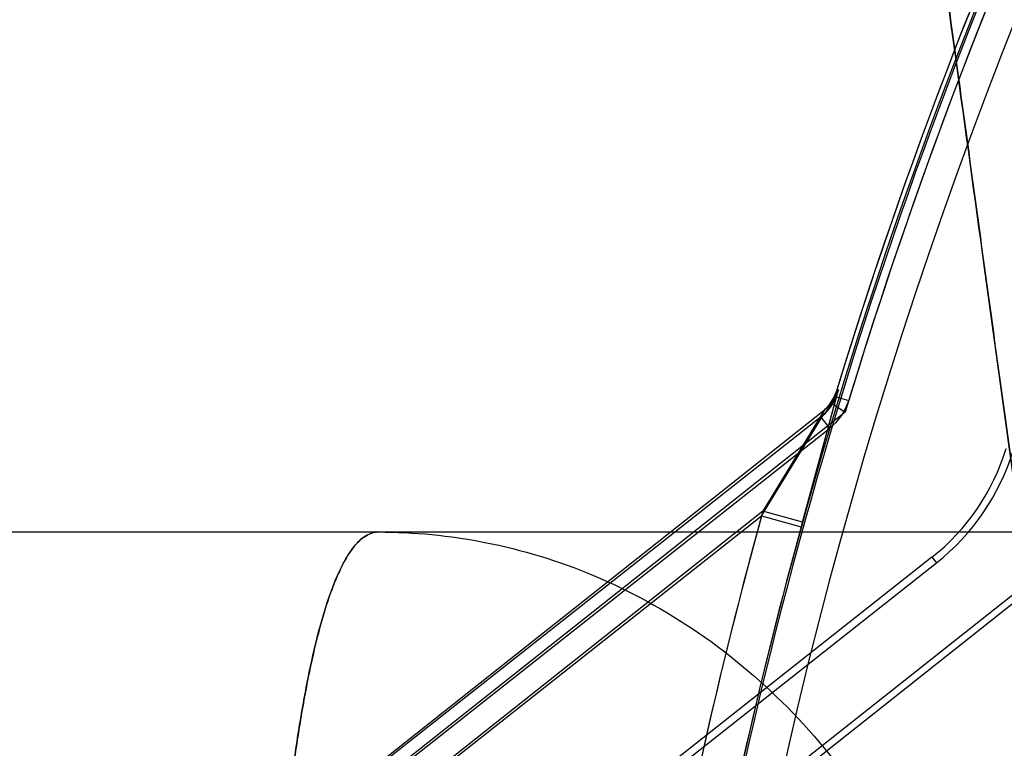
# Model space of a CAD drawing. Header units: millimetres. Extents: x 0 to 297, y 0 to 210.
# Tile 187 of 256: x 56.136 to 56.2078, y 159.4562 to 159.5093. Entities that reach past the tile are written whole.
import ezdxf

# ---------------------------------------------------------------- set-up
doc = ezdxf.new("R2010")
doc.units = ezdxf.units.MM
doc.header["$LTSCALE"] = 16.335
doc.layers.get('0').update_dxf_attribs({"linetype": 'CONTINUOUS'})
for name, color, linetype in [('AXES_REF', 7, 'CONTINUOUS'), ('INTFCLR_1', 7, 'CONTINUOUS'), ('INTFCLR_144815', 7, 'CONTINUOUS'), ('INTFCLR_72935', 7, 'CONTINUOUS')]:
    doc.layers.add(name, color=color, linetype=linetype)

msp = doc.modelspace()

# ---------------------------------------------------------------- linework, layer by layer
at = {"color": 7, "linetype": 'Continuous'}
for radius in [5.8174969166, 5.817, 5.7797484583]:
    msp.add_circle((57.454730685, 154.8339782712), radius, dxfattribs=at)
msp.add_arc((57.454730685, 154.8339782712), 5.76, 278.2771290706, 261.7228709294, dxfattribs=at)
at = {"layer": 'AXES_REF', "color": 9, "linetype": 'Continuous'}
msp.add_circle((57.454730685, 154.8339782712), 5.3067073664, dxfattribs=at)
at = {"layer": 'INTFCLR_1', "color": 9, "linetype": 'Continuous'}
for p, q in [((56.1955742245, 159.4819845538), (56.1929796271, 159.472354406)), ((56.1954229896, 159.4818651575), (56.19643492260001, 159.4815564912)), ((56.1945649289, 159.4805061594), (56.1267949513, 159.4270035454)), ((56.1900899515, 159.4731510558), (56.1945649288, 159.4805061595)), ((56.1950680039, 159.4795554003), (56.19441244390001, 159.4803857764)), ((56.1286538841, 159.4246488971), (56.1900899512, 159.4731510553)), ((56.1900899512, 159.4731510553), (56.1929796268, 159.4723544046)), ((56.2025037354, 159.4701368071), (56.2028290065, 159.4697247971))]:
    msp.add_line(p, q, dxfattribs=at)
at = {"layer": 'INTFCLR_1', "color": 6, "linetype": 'Continuous'}
for p, q in [((56.1954229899, 159.4818651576), (56.1955742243, 159.4819845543)), ((56.135104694, 159.4322159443), (56.1950680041, 159.4795554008)), ((56.2025037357, 159.4701368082), (56.1392726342, 159.4202175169)), ((56.1397742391, 159.4199447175), (56.2028290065, 159.4697247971))]:
    msp.add_line(p, q, dxfattribs=at)
for centre, radius, start, end in [((56.5425629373, 159.3759782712), 0.3629299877, 129.3396668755, 163.0369045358), ((56.5425629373, 159.3759782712), 0.3618720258, 129.3995061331, 163.0369045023), ((56.5425629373, 159.3759782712), 0.3596172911, 137.2913519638, 169.1014109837), ((56.1925535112, 159.4827404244), 0.003, 308.2901632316, 343.0369077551), ((56.19255351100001, 159.4827404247), 0.0040579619, 308.2901698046, 343.0369062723), ((56.19255351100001, 159.4827404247), 0.0160579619, 308.2901664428, 343.0369006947), ((56.19255351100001, 159.4827404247), 0.0165828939, 308.2901633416, 343.0369046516)]:
    msp.add_arc(centre, radius, start, end, dxfattribs=at)
at = {"layer": 'INTFCLR_1', "color": 9, "linetype": 'Continuous'}
for centre, radius, start, end in [((56.5425629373, 159.3759782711), 0.3626146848, 136.3898582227, 175.7650415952), ((56.5425629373, 159.3759782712), 0.3656224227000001, 164.5870752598, 175.7650421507)]:
    msp.add_arc(centre, radius, start, end, dxfattribs=at)
msp.add_open_spline([(56.1945649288, 159.4805061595), (56.1950332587, 159.4808758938), (56.1954003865, 159.4814137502), (56.1955742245, 159.4819845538)], degree=3, dxfattribs=at)
at = {"layer": 'INTFCLR_144815', "color": 9, "linetype": 'Continuous'}
msp.add_line((56.1344541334, 159.4719782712), (56.3251439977, 159.4719782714), dxfattribs=at)
at = {"layer": 'INTFCLR_144815', "color": 7, "linetype": 'Continuous'}
for points, knots in [([(56.1638646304, 159.8370621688), (56.1635061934, 159.8370692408), (56.163448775, 159.8359100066), (56.1633354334, 159.8348995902), (56.1633326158, 159.8335229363), (56.1633522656, 159.8322358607), (56.16339459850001, 159.8309994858), (56.1634511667, 159.8297293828), (56.1635368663, 159.8281574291), (56.1636567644, 159.8262867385), (56.1637849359, 159.82451212), (56.1639070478, 159.8229323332), (56.1640218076, 159.8215132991), (56.1641514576, 159.819976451), (56.1642977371, 159.8183054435), (56.1644628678, 159.8164814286), (56.1646482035, 159.8144986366), (56.16485645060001, 159.812333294), (56.1650931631, 159.8099356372), (56.1653614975, 159.8072862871), (56.1656604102, 159.8044033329), (56.165994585, 159.8012477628), (56.1663827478, 159.7976561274), (56.1668129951, 159.7937537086), (56.1672919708, 159.7894858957), (56.1678290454, 159.7847776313), (56.1684542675, 159.7793845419), (56.1691597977, 159.7733927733), (56.16996331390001, 159.766665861), (56.1708738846, 159.759146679), (56.1719271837, 159.7505630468), (56.1731239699, 159.7409307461), (56.174490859, 159.7300572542), (56.1760418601, 159.7178529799), (56.17775686, 159.7044944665), (56.1796343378, 159.6900026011), (56.1816418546, 159.6746325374), (56.1837950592, 159.6582669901), (56.1860616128, 159.6411520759), (56.1884355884, 159.6233305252), (56.1909022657, 159.6049092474), (56.1934800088, 159.5857485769), (56.1961857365, 159.5657229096), (56.1990009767, 159.5449697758), (56.2018879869, 159.5237653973), (56.2048353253, 159.5021897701), (56.2078683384, 159.4800552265), (56.2110321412, 159.4570334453), (56.2131893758, 159.4413800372), (56.2142955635, 159.4333639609)], [0, 0, 0, 0, 0.0026421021, 0.0054442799, 0.0088551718, 0.0123243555, 0.0150581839, 0.0179445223, 0.0217014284, 0.0266572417, 0.031760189, 0.0348135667, 0.0383346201, 0.0422522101, 0.046179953, 0.0506965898, 0.0557496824, 0.06085629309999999, 0.0667282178, 0.0735056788, 0.0804811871, 0.0880887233, 0.096891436, 0.1071047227, 0.1170227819, 0.1285415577, 0.1420284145, 0.1570346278, 0.1730043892, 0.1919564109, 0.2128538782, 0.2367380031, 0.2634897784, 0.2936193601, 0.3274037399, 0.3627465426, 0.4013131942, 0.4416392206, 0.4843958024, 0.5285469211, 0.5741395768, 0.6213675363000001, 0.6710282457, 0.7230645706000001, 0.7757135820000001, 0.8287407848, 0.8835481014, 0.9403637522, 1, 1, 1, 1]), ([(56.2142955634, 159.4333639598), (56.2132876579, 159.44066535), (56.2113979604, 159.4543774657), (56.2087373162, 159.4737228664), (56.2063988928, 159.4907655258), (56.20433153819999, 159.5058649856), (56.2024905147, 159.5193389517), (56.2008481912, 159.5313818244), (56.1993640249, 159.5422841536), (56.1980055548, 159.5522807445), (56.1967655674, 159.561421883), (56.1956508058, 159.5696539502), (56.194665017, 159.5769450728), (56.19378611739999, 159.5834548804), (56.1930015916, 159.5892736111), (56.1923037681, 159.5944565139), (56.1916816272, 159.599082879), (56.1911232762, 159.6032394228), (56.19062563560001, 159.6069476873), (56.1901733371, 159.6103210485), (56.1897695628, 159.6133349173), (56.1894083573, 159.6160330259), (56.1890811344, 159.6184788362), (56.1887841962, 159.6206995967), (56.1885132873, 159.622726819), (56.1882690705, 159.6245551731), (56.18804554, 159.6262294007), (56.18784071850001, 159.6277641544), (56.1876536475, 159.6291664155), (56.1874760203, 159.6304983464), (56.1872757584, 159.6320005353), (56.1870710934, 159.6335363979), (56.1869262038, 159.6346241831), (56.1868610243, 159.6351137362)], [0, 0, 0, 0, 0.1086009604, 0.2039477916, 0.2877238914, 0.3620651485, 0.4285031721, 0.4880977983, 0.5411506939, 0.5906228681, 0.6367442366, 0.6770723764, 0.71302358, 0.7451511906, 0.7738599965, 0.7995341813, 0.8222066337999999, 0.8426397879, 0.8613279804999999, 0.8773350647, 0.892788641, 0.9061319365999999, 0.9174444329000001, 0.9291470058, 0.9391444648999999, 0.9475796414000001, 0.9563257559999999, 0.9640319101, 0.9703936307, 0.9771701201, 0.9838307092, 0.9927231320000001, 1, 1, 1, 1])]:
    msp.add_open_spline(points, degree=3, knots=knots, dxfattribs=at)
at = {"layer": 'INTFCLR_144815', "color": 9, "linetype": 'Continuous'}
for points, knots in [([(56.1621645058, 159.4719782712), (56.1618333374, 159.4719782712), (56.16107901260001, 159.4717086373), (56.1601635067, 159.4707200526), (56.159496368, 159.4695493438), (56.1589644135, 159.4683443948), (56.1583809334, 159.4667765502), (56.1577031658, 159.4644475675), (56.1569782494, 159.4612184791), (56.1564400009, 159.458169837), (56.1560888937, 159.4558273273), (56.15588815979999, 159.4543686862), (56.1555801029, 159.4519931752), (56.15516185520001, 159.4482135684), (56.1546987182, 159.4428865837), (56.1544170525, 159.4386773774), (56.1542511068, 159.4357284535), (56.1541434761, 159.4336569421), (56.1539732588, 159.429930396), (56.15378874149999, 159.4244760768), (56.1536788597, 159.4189185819), (56.1536331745, 159.4143508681), (56.1536165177, 159.4096570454), (56.1536376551, 159.4061154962), (56.1536663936, 159.4037464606)], [0, 0, 0, 0, 0.0141696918, 0.0322450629, 0.0566277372, 0.0716000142, 0.0885734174, 0.1281693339, 0.1752635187, 0.23012205, 0.2605881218, 0.2766094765, 0.2931202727, 0.3630793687, 0.4392923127, 0.5218901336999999, 0.54356936, 0.5656673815, 0.6106430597, 0.703181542, 0.7991653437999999, 0.8484703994, 0.8986287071, 1, 1, 1, 1]), ([(56.1536663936, 159.4037464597), (56.1536378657, 159.4060977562), (56.1536099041, 159.4107501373), (56.153654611, 159.4176533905), (56.1537650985, 159.4233080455), (56.1538989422, 159.4277346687), (56.1540583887, 159.4319639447), (56.1543071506, 159.4370192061), (56.1546330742, 159.4419167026), (56.154938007, 159.4456397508), (56.1552559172, 159.4490602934), (56.155692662, 159.453014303), (56.1562124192, 159.4567440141), (56.156668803, 159.4594656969), (56.1571155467, 159.461828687), (56.1576965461, 159.4644231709), (56.1584726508, 159.4670904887), (56.1591943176, 159.4689360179), (56.1598137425, 159.4701071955), (56.1603684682, 159.4709406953), (56.1610762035, 159.4717076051), (56.16183304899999, 159.4719782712), (56.162164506, 159.4719782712)], [0, 0, 0, 0, 0.1006106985, 0.199055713, 0.2953636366, 0.342590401, 0.3885395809, 0.4764458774, 0.5591383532, 0.5985355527, 0.6362718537, 0.7061191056, 0.7687234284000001, 0.7973639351, 0.8241873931, 0.8716144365, 0.9110602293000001, 0.9429569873, 0.9561975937, 0.9676399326, 0.9858181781, 1, 1, 1, 1]), ([(56.162164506, 159.4719782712), (56.1647618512, 159.4719782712), (56.1701328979, 159.4714536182), (56.17808277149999, 159.4690221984), (56.1857395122, 159.4648256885), (56.1926151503, 159.4589668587), (56.1982884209, 159.4517500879), (56.202477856, 159.4436270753), (56.2050828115, 159.4351131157), (56.205832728, 159.4293225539), (56.2059683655, 159.4264903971)], [0, 0, 0, 0, 0.1120066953, 0.2310131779, 0.3561439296, 0.4858595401, 0.6179059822, 0.7494999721, 0.8777274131, 1, 1, 1, 1])]:
    msp.add_open_spline(points, degree=3, knots=knots, dxfattribs=at)
at = {"layer": 'INTFCLR_72935', "color": 9, "linetype": 'Continuous'}
for p, q in [((56.1930719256, 159.4726885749), (56.1956866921, 159.4823519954)), ((56.1266754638, 159.4270030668), (56.1946823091, 159.4808797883)), ((56.19468230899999, 159.4808797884), (56.1901830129, 159.4734879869)), ((56.1901830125, 159.4734879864), (56.1285383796, 159.4246515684)), ((56.1930719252, 159.4726885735), (56.1901830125, 159.4734879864))]:
    msp.add_line(p, q, dxfattribs=at)
at = {"layer": 'INTFCLR_72935', "color": 6, "linetype": 'Continuous'}
for p, q in [((56.195686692, 159.4823519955), (56.1955350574, 159.4822318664)), ((56.1946823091, 159.4808797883), (56.195263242, 159.4813400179)), ((56.195263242, 159.4813400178), (56.1961797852, 159.4807163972)), ((56.1961797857, 159.4807163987), (56.1333309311, 159.4309259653)), ((56.16782787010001, 159.4352912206), (56.2118393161, 159.4701581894)), ((56.212297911, 159.4698517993), (56.1681823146, 159.4349023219))]:
    msp.add_line(p, q, dxfattribs=at)
for centre, radius, start, end in [((56.5425629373, 159.3759782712), 0.3629299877, 129.3396669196, 163.123559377), ((56.5425629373, 159.3759782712), 0.3618720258, 129.3995061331, 163.1759166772), ((56.5425629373, 159.3759782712), 0.3624833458, 136.3700789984, 170.0609962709), ((56.1926665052, 159.4831101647), 0.003, 308.3871445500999, 342.9763708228)]:
    msp.add_arc(centre, radius, start, end, dxfattribs=at)
at = {"layer": 'INTFCLR_72935', "color": 9, "linetype": 'Continuous'}
for centre, radius, start, end in [((56.5425629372, 159.3759782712), 0.3656224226, 164.5322986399, 175.7650421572), ((56.5425629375, 159.3759782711), 0.3626249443, 164.5322980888, 175.7650415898)]:
    msp.add_arc(centre, radius, start, end, dxfattribs=at)
msp.add_open_spline([(56.1956866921, 159.4823519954), (56.1955130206, 159.4817838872), (56.1951479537, 159.4812486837), (56.19468230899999, 159.4808797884)], degree=3, dxfattribs=at)

doc.saveas('drawing.dxf')
